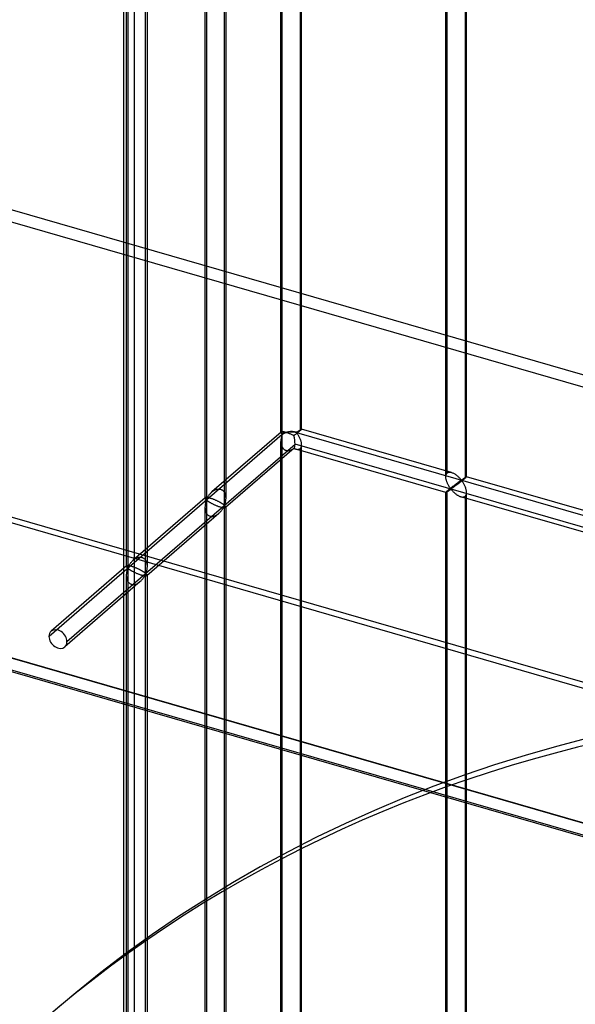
# Model space of a CAD drawing. Header units: millimetres. Extents: x -626 to 636, y -726 to 753.
# Tile 30 of 84: x -387 to -253, y 375 to 612. Entities that reach past the tile are written whole.
import ezdxf

# ---------------------------------------------------------------- set-up
doc = ezdxf.new("R2010")
doc.units = ezdxf.units.MM
doc.layers.add('MAIN-1', color=7, linetype='Continuous')
doc.layers.add('MAIN-2', color=7, linetype='Continuous')

msp = doc.modelspace()

# ---------------------------------------------------------------- linework, layer by layer
at = {"layer": 'MAIN-1'}
for p, q in [((395.8, 266.07), (-595.8, 552.32)), ((-558.99, 504.89), (358.99, 239.89))]:
    msp.add_line(p, q, dxfattribs=at)
at = {"layer": 'MAIN-2'}
for p, q in [((-358.99, 678.1), (-358.99, -239.89)), ((-361.49, -242.06), (-361.49, 675.93)), ((-323.65, 512.91), (-323.65, 669.88)), ((-323.31, 512.51), (-323.31, 671.52)), ((-318.98, 668.17), (-318.98, 513.37)), ((-318.65, 513.7), (-318.65, 669.08)), ((-283.86, 502.22), (-283.86, 657.6)), ((-283.53, 503.13), (-283.53, 657.93)), ((-278.86, 502.22), (-278.86, 657.6)), ((-341.61, 655.67), (-341.61, 496.66)), ((-279.2, 656.69), (-279.2, 501.88)), ((-341.95, 654.03), (-341.95, 497.06)), ((-337.28, 495.42), (-337.28, 654.43)), ((-336.95, 654.03), (-336.95, 497.06)), ((-360.59, 639.24), (-360.59, 480.23)), ((-360.92, 637.59), (-360.92, 480.63)), ((-356.26, 478.98), (-356.26, 637.99)), ((-355.92, 637.59), (-355.92, 480.63)), ((305.15, 366.32), (-523.57, 605.55)), ((-526.07, 603.38), (302.65, 364.15)), ((393.97, 265.16), (-588.97, 548.91)), ((-323.6, 513.01), (-340.27, 498.58)), ((-323.64, 512.94), (-323.65, 512.92)), ((-323.65, 512.92), (-323.65, 512.9)), ((-323.65, 512.9), (-323.64, 512.87)), ((-323.63, 512.98), (-323.64, 512.96)), ((-323.64, 512.96), (-323.64, 512.94)), ((-323.64, 512.87), (-323.63, 512.83)), ((-323.62, 512.99), (-323.63, 512.98)), ((-323.63, 512.83), (-323.61, 512.79)), ((-323.6, 513.01), (-323.62, 512.99)), ((-323.61, 512.79), (-323.58, 512.75)), ((-323.57, 513.03), (-323.6, 513.01)), ((-323.58, 512.75), (-323.55, 512.71)), ((-323.54, 513.05), (-323.57, 513.03)), ((-323.49, 513.06), (-323.54, 513.05)), ((-323.44, 513.07), (-323.49, 513.06)), ((-323.37, 513.08), (-323.44, 513.07)), ((-323.29, 513.08), (-323.37, 513.08)), ((-323.21, 513.07), (-323.29, 513.08)), ((-323.11, 513.07), (-323.21, 513.07)), ((-323.01, 513.05), (-323.11, 513.07)), ((-322.89, 513.03), (-323.01, 513.05)), ((-322.77, 513.01), (-322.89, 513.03)), ((-322.63, 512.97), (-322.77, 513.01)), ((-322.5, 512.94), (-322.63, 512.97)), ((-322.35, 512.9), (-322.5, 512.94)), ((-322.2, 512.85), (-322.35, 512.9)), ((-322.05, 512.8), (-322.2, 512.85)), ((-321.89, 512.75), (-322.05, 512.8)), ((-321.73, 512.69), (-321.89, 512.75)), ((-319.9, 512.97), (-319.83, 512.98)), ((-319.9, 512.91), (634.9, 237.28)), ((-319.8, 512.76), (-319.9, 512.85)), ((-319.83, 512.98), (-319.79, 513)), ((-319.72, 512.66), (-319.8, 512.76)), ((-319.79, 513), (-319.74, 513.03)), ((-319.71, 512.77), (-319.79, 512.7)), ((-319.74, 513.03), (-319.69, 513.06)), ((-319.62, 512.84), (-319.71, 512.77)), ((-319.69, 513.06), (-319.65, 513.09)), ((-319.65, 513.09), (-319.6, 513.12)), ((-319.54, 512.91), (-319.62, 512.84)), ((-319.6, 513.12), (-319.55, 513.16)), ((-319.55, 513.16), (-319.5, 513.19)), ((-319.46, 512.97), (-319.54, 512.91)), ((-319.5, 513.19), (-319.46, 513.22)), ((-319.46, 513.22), (-319.41, 513.26)), ((-319.38, 513.04), (-319.46, 512.97)), ((-319.41, 513.26), (-319.36, 513.29)), ((-319.3, 513.1), (-319.38, 513.04)), ((-319.36, 513.29), (-319.31, 513.32)), ((-319.31, 513.32), (-319.26, 513.35)), ((-319.23, 513.16), (-319.3, 513.1)), ((-319.26, 513.35), (-319.21, 513.39)), ((-319.16, 513.21), (-319.23, 513.16)), ((-319.21, 513.39), (-319.17, 513.42)), ((-319.17, 513.42), (-319.12, 513.45)), ((-319.1, 513.27), (-319.16, 513.21)), ((-319.12, 513.45), (-319.08, 513.47)), ((-319.04, 513.32), (-319.1, 513.27)), ((-319.08, 513.47), (-319.03, 513.5)), ((-318.98, 513.37), (-319.04, 513.32)), ((-319.03, 513.5), (-318.99, 513.53)), ((-318.99, 513.53), (-318.95, 513.55)), ((-318.92, 513.42), (-318.98, 513.37)), ((-318.95, 513.55), (-318.91, 513.58)), ((-318.87, 513.47), (-318.92, 513.42)), ((-318.91, 513.58), (-318.88, 513.6)), ((-318.88, 513.6), (-318.84, 513.62)), ((-318.82, 513.51), (-318.87, 513.47)), ((-318.84, 513.62), (-318.81, 513.64)), ((-318.78, 513.55), (-318.82, 513.51)), ((-318.81, 513.64), (-318.78, 513.66)), ((-318.78, 513.66), (-318.75, 513.67)), ((-318.74, 513.58), (-318.78, 513.55)), ((-318.75, 513.67), (-318.73, 513.68)), ((-318.71, 513.61), (-318.74, 513.58)), ((-318.73, 513.68), (-318.71, 513.69)), ((-318.71, 513.69), (-318.69, 513.7)), ((-318.69, 513.64), (-318.71, 513.61)), ((-318.69, 513.7), (-318.67, 513.71)), ((-318.67, 513.66), (-318.69, 513.64)), ((-318.67, 513.71), (-318.66, 513.71)), ((-318.66, 513.68), (-318.67, 513.66)), ((-318.66, 513.71), (-318.65, 513.71)), ((-318.65, 513.69), (-318.66, 513.68)), ((-318.65, 513.71), (-318.65, 513.71)), ((-318.65, 513.71), (-318.65, 513.71)), ((-318.65, 513.71), (-318.65, 513.71)), ((-318.65, 513.71), (-318.65, 513.71)), ((-318.65, 513.71), (-318.65, 513.7)), ((-282.47, 503.26), (-318.65, 513.71)), ((-318.65, 513.7), (-318.65, 513.7)), ((-318.65, 513.7), (-318.65, 513.69)), ((-323.31, 512.45), (-379.56, 463.74)), ((-323.64, 510.9), (-323.65, 510.79)), ((-323.65, 510.79), (-323.65, 510.68)), ((-323.65, 353.78), (-323.65, 510.74)), ((-323.65, 510.68), (-323.64, 510.58)), ((-323.63, 511.12), (-323.64, 511.01)), ((-323.64, 511.01), (-323.64, 510.9)), ((-323.64, 510.58), (-323.64, 510.47)), ((-323.64, 510.47), (-323.63, 510.36)), ((-323.62, 511.23), (-323.63, 511.12)), ((-323.63, 510.36), (-323.61, 510.26)), ((-323.6, 511.34), (-323.62, 511.23)), ((-323.59, 511.44), (-323.6, 511.34)), ((-323.57, 511.54), (-323.59, 511.44)), ((-323.55, 511.64), (-323.57, 511.54)), ((-323.55, 512.71), (-323.52, 512.67)), ((-323.53, 511.74), (-323.55, 511.64)), ((-323.5, 511.84), (-323.53, 511.74)), ((-323.52, 512.67), (-323.49, 512.63)), ((-323.48, 511.93), (-323.5, 511.84)), ((-323.49, 512.63), (-323.45, 512.59)), ((-323.46, 512.01), (-323.48, 511.93)), ((-323.43, 512.1), (-323.46, 512.01)), ((-323.45, 512.59), (-323.41, 512.55)), ((-323.4, 512.18), (-323.43, 512.1)), ((-323.41, 512.55), (-323.37, 512.52)), ((-323.38, 512.25), (-323.4, 512.18)), ((-323.35, 512.32), (-323.38, 512.25)), ((-323.37, 512.52), (-323.31, 512.51)), ((-323.31, 512.39), (-323.35, 512.32)), ((-323.31, 353.38), (-323.31, 512.39)), ((-321.56, 512.62), (-321.73, 512.69)), ((-321.4, 512.56), (-321.56, 512.62)), ((-321.24, 512.49), (-321.4, 512.56)), ((-321.08, 512.43), (-321.24, 512.49)), ((-320.93, 512.36), (-321.08, 512.43)), ((-320.78, 512.29), (-320.93, 512.36)), ((-320.64, 512.22), (-320.78, 512.29)), ((-320.5, 512.15), (-320.64, 512.22)), ((-320.41, 512.22), (-320.5, 512.15)), ((-320.33, 512.29), (-320.41, 512.22)), ((-320.24, 512.36), (-320.33, 512.29)), ((-320.15, 512.42), (-320.24, 512.36)), ((-320.06, 512.49), (-320.15, 512.42)), ((-319.97, 512.56), (-320.06, 512.49)), ((-319.88, 512.63), (-319.97, 512.56)), ((-319.79, 512.7), (-319.88, 512.63)), ((-319.63, 512.54), (-319.72, 512.66)), ((-319.55, 512.42), (-319.63, 512.54)), ((-319.46, 512.29), (-319.55, 512.42)), ((-319.38, 512.14), (-319.46, 512.29)), ((-319.29, 512), (-319.38, 512.14)), ((-319.21, 511.84), (-319.29, 512)), ((-319.13, 511.68), (-319.21, 511.84)), ((-319.05, 511.52), (-319.13, 511.68)), ((-318.97, 511.35), (-319.05, 511.52)), ((-318.91, 511.18), (-318.97, 511.35)), ((-318.84, 511), (-318.91, 511.18)), ((-318.79, 510.83), (-318.84, 511)), ((-318.74, 510.66), (-318.79, 510.83)), ((-318.7, 510.49), (-318.74, 510.66)), ((-318.67, 510.31), (-318.7, 510.49)), ((-375.23, 462.49), (-320.23, 510.12)), ((-320.45, 509.12), (-336.99, 494.8)), ((-323.61, 510.26), (-323.6, 510.15)), ((-323.6, 510.15), (-323.58, 510.05)), ((-323.58, 510.05), (-323.55, 509.95)), ((-323.55, 509.95), (-323.53, 509.84)), ((-323.53, 509.84), (-323.49, 509.74)), ((-323.49, 509.74), (-323.46, 509.64)), ((-323.46, 509.64), (-323.42, 509.54)), ((-323.42, 509.54), (-323.37, 509.44)), ((-323.37, 509.44), (-323.32, 509.35)), ((-323.32, 509.35), (-323.27, 509.26)), ((-323.27, 509.26), (-323.21, 509.17)), ((-323.21, 509.17), (-323.14, 509.08)), ((-323.14, 509.08), (-323.08, 509.01)), ((-323.08, 509.01), (-323, 508.93)), ((-323, 508.93), (-322.93, 508.86)), ((-322.93, 508.86), (-322.84, 508.8)), ((-322.84, 508.8), (-322.76, 508.74)), ((-322.76, 508.74), (-322.67, 508.69)), ((-322.67, 508.69), (-322.58, 508.65)), ((-322.58, 508.65), (-322.48, 508.61)), ((-322.48, 508.61), (-322.38, 508.58)), ((-322.38, 508.58), (-322.28, 508.55)), ((-322.28, 508.55), (-322.18, 508.53)), ((-322.18, 508.53), (-322.07, 508.52)), ((-322.07, 508.52), (-321.97, 508.52)), ((-321.97, 508.52), (-321.86, 508.52)), ((-321.86, 508.52), (-321.75, 508.53)), ((-321.75, 508.53), (-321.64, 508.55)), ((-321.64, 508.55), (-321.53, 508.57)), ((-321.53, 508.57), (-321.42, 508.6)), ((-321.42, 508.6), (-321.31, 508.64)), ((-321.31, 508.64), (-321.2, 508.68)), ((-321.2, 508.68), (-321.09, 508.73)), ((-321.09, 508.73), (-320.99, 508.78)), ((-320.99, 508.78), (-320.89, 508.83)), ((-320.89, 508.83), (-320.78, 508.89)), ((-320.78, 508.89), (-320.69, 508.95)), ((-320.69, 508.95), (-320.59, 509.02)), ((-320.59, 509.02), (-320.5, 509.09)), ((-320.5, 509.09), (-320.43, 509.05)), ((-320.43, 509.05), (-320.35, 509.02)), ((-320.35, 509.02), (-320.27, 508.99)), ((-320.27, 508.99), (-320.2, 508.96)), ((598.87, 244.8), (-320.23, 510.12)), ((-320.2, 508.96), (-320.12, 508.93)), ((-320.12, 508.93), (-320.04, 508.91)), ((-320.04, 508.91), (-319.95, 508.88)), ((-283.86, 498.46), (-320.04, 508.91)), ((-319.95, 508.88), (-319.85, 508.86)), ((-319.85, 508.86), (-319.76, 508.85)), ((-319.76, 508.85), (-319.67, 508.84)), ((-319.67, 508.84), (-319.58, 508.83)), ((-319.58, 508.83), (-319.49, 508.84)), ((-319.49, 508.84), (-319.41, 508.85)), ((-319.41, 508.85), (-319.33, 508.86)), ((-319.33, 508.86), (-319.25, 508.89)), ((-319.25, 508.89), (-319.18, 508.91)), ((-319.18, 508.91), (-319.11, 508.95)), ((-319.11, 508.95), (-319.04, 508.99)), ((-319.04, 508.99), (-318.98, 509.04)), ((-318.98, 509.04), (-318.88, 509.15)), ((-318.98, 509.04), (-318.98, 354.24)), ((-318.88, 509.15), (-318.79, 509.28)), ((-318.79, 509.28), (-318.73, 509.43)), ((-318.73, 509.43), (-318.68, 509.59)), ((-318.68, 509.59), (-318.66, 509.77)), ((-318.65, 510.14), (-318.67, 510.31)), ((-318.66, 509.77), (-318.65, 509.97)), ((-318.65, 509.97), (-318.65, 510.14)), ((-318.65, 354.57), (-318.65, 509.95)), ((361.49, 242.06), (-556.49, 507.06)), ((360.07, 242.39), (-553.59, 506.14)), ((-283.53, 503.13), (-283.41, 503.22)), ((-283.41, 503.22), (-283.28, 503.28)), ((-283.28, 503.28), (-283.13, 503.32)), ((-283.13, 503.32), (-282.98, 503.33)), ((-282.98, 503.33), (-282.81, 503.33)), ((-282.81, 503.33), (-282.64, 503.31)), ((-282.64, 503.31), (-282.46, 503.26)), ((-282.46, 503.26), (-282.3, 503.21)), ((-552.81, 502.69), (360.84, 238.94)), ((-283.86, 502.35), (-283.84, 502.49)), ((-283.86, 502.2), (-283.86, 502.35)), ((-283.86, 502.07), (-283.86, 502.2)), ((-283.85, 501.93), (-283.86, 502.07)), ((-283.83, 501.8), (-283.85, 501.93)), ((-283.84, 502.49), (-283.82, 502.62)), ((-283.8, 501.66), (-283.83, 501.8)), ((-283.82, 502.62), (-283.78, 502.74)), ((-283.77, 501.52), (-283.8, 501.66)), ((-283.78, 502.74), (-283.73, 502.86)), ((-283.73, 501.38), (-283.77, 501.52)), ((-283.73, 502.86), (-283.68, 502.96)), ((-283.69, 501.25), (-283.73, 501.38)), ((-283.65, 501.11), (-283.69, 501.25)), ((-283.68, 502.96), (-283.61, 503.05)), ((-283.6, 500.97), (-283.65, 501.11)), ((-283.61, 503.05), (-283.53, 503.13)), ((-283.54, 500.84), (-283.6, 500.97)), ((-282.3, 503.21), (-282.15, 503.15)), ((-282.15, 503.15), (-281.99, 503.07)), ((-281.99, 503.07), (-281.84, 502.99)), ((-281.84, 502.99), (-281.69, 502.9)), ((-281.69, 502.9), (-281.54, 502.8)), ((-281.54, 502.8), (-281.39, 502.7)), ((-281.39, 502.7), (-281.25, 502.59)), ((-281.25, 502.59), (-281.11, 502.47)), ((-281.11, 502.47), (-280.97, 502.36)), ((-280.97, 502.36), (-280.85, 502.24)), ((-280.86, 500.88), (-280.93, 500.83)), ((-280.8, 500.93), (-280.86, 500.88)), ((-280.85, 502.24), (-280.72, 502.12)), ((-280.73, 500.98), (-280.8, 500.93)), ((-280.66, 501.02), (-280.73, 500.98)), ((-280.72, 502.12), (-280.61, 502)), ((-280.6, 501.07), (-280.66, 501.02)), ((-280.61, 502), (-280.5, 501.89)), ((-280.54, 501.11), (-280.6, 501.07)), ((-280.48, 501.15), (-280.54, 501.11)), ((-280.39, 500.92), (-280.52, 500.82)), ((-280.5, 501.89), (-280.4, 501.78)), ((-280.43, 501.19), (-280.48, 501.15)), ((-280.37, 501.23), (-280.43, 501.19)), ((-280.4, 501.78), (-280.31, 501.67)), ((-280.27, 501.01), (-280.39, 500.92)), ((-280.32, 501.27), (-280.37, 501.23)), ((-280.27, 501.3), (-280.32, 501.27)), ((-280.31, 501.67), (-280.22, 501.57)), ((-280.23, 501.33), (-280.27, 501.3)), ((-280.14, 501.11), (-280.27, 501.01)), ((-280.18, 501.35), (-280.23, 501.33)), ((-280.22, 501.57), (-280.11, 501.49)), ((-280.11, 501.36), (-280.18, 501.35)), ((-280.02, 501.21), (-280.14, 501.11)), ((-280.11, 501.49), (-280.05, 501.49)), ((-280.01, 501.28), (-280.11, 501.36)), ((-280.05, 501.49), (-280, 501.52)), ((-279.9, 501.3), (-280.02, 501.21)), ((-279.93, 501.17), (-280.01, 501.28)), ((-280, 501.52), (-279.96, 501.55)), ((-279.96, 501.55), (-279.91, 501.58)), ((-279.85, 501.06), (-279.93, 501.17)), ((-279.91, 501.58), (-279.87, 501.61)), ((-279.78, 501.4), (-279.9, 501.3)), ((-279.87, 501.61), (-279.82, 501.64)), ((-279.77, 500.93), (-279.85, 501.06)), ((-279.82, 501.64), (-279.77, 501.67)), ((-279.67, 501.49), (-279.78, 501.4)), ((-279.77, 501.67), (-279.72, 501.7)), ((-279.68, 500.8), (-279.77, 500.93)), ((-279.72, 501.7), (-279.67, 501.74)), ((-279.67, 501.74), (-279.62, 501.77)), ((-279.56, 501.58), (-279.67, 501.49)), ((-279.62, 501.77), (-279.57, 501.8)), ((-279.57, 501.8), (-279.53, 501.84)), ((-279.46, 501.66), (-279.56, 501.58)), ((-279.53, 501.84), (-279.48, 501.87)), ((-279.48, 501.87), (-279.43, 501.9)), ((-279.37, 501.74), (-279.46, 501.66)), ((-279.43, 501.9), (-279.38, 501.93)), ((-279.38, 501.93), (-279.34, 501.96)), ((-279.28, 501.81), (-279.37, 501.74)), ((-279.34, 501.96), (-279.29, 501.99)), ((-279.29, 501.99), (-279.25, 502.02)), ((-279.2, 501.88), (-279.28, 501.81)), ((-279.25, 502.02), (-279.21, 502.05)), ((-279.21, 502.05), (-279.17, 502.07)), ((-279.14, 501.93), (-279.2, 501.88)), ((-279.17, 502.07), (-279.13, 502.09)), ((-279.09, 501.98), (-279.14, 501.93)), ((-279.13, 502.09), (-279.09, 502.12)), ((-279.09, 502.12), (-279.06, 502.14)), ((-279.04, 502.03), (-279.09, 501.98)), ((-279.06, 502.14), (-279.03, 502.16)), ((-279, 502.06), (-279.04, 502.03)), ((-279.03, 502.16), (-279, 502.17)), ((-279, 502.17), (-278.97, 502.19)), ((-278.96, 502.1), (-279, 502.06)), ((-278.97, 502.19), (-278.95, 502.2)), ((-278.93, 502.13), (-278.96, 502.1)), ((-278.95, 502.2), (-278.93, 502.21)), ((-278.93, 502.21), (-278.91, 502.22)), ((-278.91, 502.16), (-278.93, 502.13)), ((-278.91, 502.22), (-278.89, 502.22)), ((-278.89, 502.18), (-278.91, 502.16)), ((-278.89, 502.22), (-278.88, 502.23)), ((-278.87, 502.2), (-278.89, 502.18)), ((-278.88, 502.23), (-278.87, 502.23)), ((-278.87, 502.23), (-278.87, 502.22)), ((-242.69, 491.78), (-278.87, 502.23)), ((-278.87, 502.22), (-278.87, 502.22)), ((-278.87, 502.22), (-278.87, 502.22)), ((-278.87, 502.22), (-278.87, 502.22)), ((-278.87, 502.22), (-278.86, 502.22)), ((-278.86, 502.22), (-278.87, 502.21)), ((-278.87, 502.21), (-278.87, 502.2)), ((-278.86, 502.22), (-278.86, 502.22)), ((-340.39, 498.46), (-340.28, 498.57)), ((-340.28, 498.57), (-340.16, 498.67)), ((-340.16, 498.67), (-340.04, 498.76)), ((-340.04, 498.76), (-339.91, 498.85)), ((-339.91, 498.85), (-339.78, 498.93)), ((-339.78, 498.93), (-339.64, 499.01)), ((-339.64, 499.01), (-339.5, 499.08)), ((-339.5, 499.08), (-339.35, 499.14)), ((-339.35, 499.14), (-339.21, 499.19)), ((-339.21, 499.19), (-339.06, 499.23)), ((-339.06, 499.23), (-338.91, 499.26)), ((-338.91, 499.26), (-338.76, 499.28)), ((-338.76, 499.28), (-338.61, 499.29)), ((-338.61, 499.29), (-338.47, 499.28)), ((-338.47, 499.28), (-338.33, 499.26)), ((-338.33, 499.26), (-338.19, 499.23)), ((-338.19, 499.23), (-338.06, 499.18)), ((-338.06, 499.18), (-337.94, 499.12)), ((-337.94, 499.12), (-337.82, 499.05)), ((-337.82, 499.05), (-337.7, 498.97)), ((-337.7, 498.97), (-337.6, 498.88)), ((-337.6, 498.88), (-337.5, 498.78)), ((-337.5, 498.78), (-337.41, 498.67)), ((-337.41, 498.67), (-337.33, 498.55)), ((-337.33, 498.55), (-337.25, 498.43)), ((-283.84, 498.5), (-283.86, 498.48)), ((-283.86, 498.48), (-283.86, 498.47)), ((-283.86, 498.47), (-283.86, 498.47)), ((-283.86, 343.09), (-283.86, 498.47)), ((-283.82, 498.53), (-283.84, 498.5)), ((-283.84, 498.46), (-283.82, 498.47)), ((-283.78, 498.57), (-283.82, 498.53)), ((-283.82, 498.47), (-283.8, 498.48)), ((-283.8, 498.48), (-283.77, 498.49)), ((-283.73, 498.62), (-283.78, 498.57)), ((-283.77, 498.49), (-283.73, 498.51)), ((-283.68, 498.67), (-283.73, 498.62)), ((-283.73, 498.51), (-283.69, 498.54)), ((-283.69, 498.54), (-283.64, 498.56)), ((-283.61, 498.73), (-283.68, 498.67)), ((-283.64, 498.56), (-283.59, 498.59)), ((-283.53, 498.8), (-283.61, 498.73)), ((-283.59, 498.59), (-283.54, 498.63)), ((-283.49, 500.7), (-283.54, 500.84)), ((-283.54, 498.63), (-283.48, 498.66)), ((-283.47, 498.85), (-283.53, 498.8)), ((-283.53, 344), (-283.53, 498.8)), ((-283.42, 500.57), (-283.49, 500.7)), ((-283.48, 498.66), (-283.42, 498.7)), ((-283.41, 498.9), (-283.47, 498.85)), ((-283.36, 500.44), (-283.42, 500.57)), ((-283.42, 498.7), (-283.36, 498.75)), ((-283.35, 498.95), (-283.41, 498.9)), ((-283.3, 500.32), (-283.36, 500.44)), ((-283.36, 498.75), (-283.29, 498.79)), ((-283.28, 499.01), (-283.35, 498.95)), ((-283.23, 500.2), (-283.3, 500.32)), ((-283.29, 498.79), (-283.23, 498.83)), ((-283.21, 499.07), (-283.28, 499.01)), ((-283.16, 500.08), (-283.23, 500.2)), ((-283.23, 498.83), (-283.16, 498.88)), ((-283.14, 499.13), (-283.21, 499.07)), ((-283.1, 499.97), (-283.16, 500.08)), ((-283.16, 498.88), (-283.09, 498.92)), ((-283.07, 499.19), (-283.14, 499.13)), ((-283.03, 499.86), (-283.1, 499.97)), ((-283.09, 498.92), (-283.02, 498.97)), ((-282.99, 499.25), (-283.07, 499.19)), ((-282.96, 499.75), (-283.03, 499.86)), ((-283.02, 498.97), (-282.95, 499.02)), ((-282.91, 499.32), (-282.99, 499.25)), ((-282.89, 499.65), (-282.96, 499.75)), ((-282.95, 499.02), (-282.89, 499.06)), ((-282.82, 499.38), (-282.91, 499.32)), ((-282.83, 499.56), (-282.89, 499.65)), ((-282.89, 499.06), (-282.82, 499.1)), ((-282.76, 499.47), (-282.83, 499.56)), ((-282.74, 499.45), (-282.82, 499.38)), ((-282.82, 499.1), (-282.76, 499.14)), ((-282.7, 499.4), (-282.76, 499.47)), ((-282.76, 499.14), (-282.7, 499.18)), ((-282.66, 499.52), (-282.74, 499.45)), ((-282.62, 499.33), (-282.7, 499.4)), ((-282.7, 499.18), (-282.61, 499.2)), ((-282.57, 499.58), (-282.66, 499.52)), ((-282.53, 499.34), (-282.62, 499.33)), ((-282.61, 499.2), (-282.53, 499.13)), ((-282.48, 499.65), (-282.57, 499.58)), ((-282.46, 499.38), (-282.53, 499.34)), ((-282.53, 499.13), (-282.46, 499.06)), ((-282.4, 499.72), (-282.48, 499.65)), ((-282.39, 499.43), (-282.46, 499.38)), ((-282.46, 499.06), (-282.39, 498.98)), ((-282.31, 499.79), (-282.4, 499.72)), ((-282.32, 499.48), (-282.39, 499.43)), ((-282.39, 498.98), (-282.32, 498.89)), ((-282.24, 499.53), (-282.32, 499.48)), ((-282.32, 498.89), (-282.24, 498.81)), ((-282.22, 499.86), (-282.31, 499.79)), ((-282.16, 499.59), (-282.24, 499.53)), ((-282.24, 498.81), (-282.15, 498.72)), ((-282.13, 499.92), (-282.22, 499.86)), ((-282.07, 499.66), (-282.16, 499.59)), ((-282.15, 498.72), (-282.06, 498.63)), ((-282.05, 499.99), (-282.13, 499.92)), ((-281.98, 499.72), (-282.07, 499.66)), ((-282.06, 498.63), (-281.97, 498.53)), ((-281.97, 500.05), (-282.05, 499.99)), ((-281.88, 499.79), (-281.98, 499.72)), ((-281.88, 500.12), (-281.97, 500.05)), ((-281.97, 498.53), (-281.88, 498.44)), ((-281.8, 500.18), (-281.88, 500.12)), ((-281.78, 499.87), (-281.88, 499.79)), ((-281.71, 500.24), (-281.8, 500.18)), ((-281.68, 499.94), (-281.78, 499.87)), ((-281.63, 500.31), (-281.71, 500.24)), ((-281.57, 500.02), (-281.68, 499.94)), ((-281.55, 500.37), (-281.63, 500.31)), ((-281.46, 500.1), (-281.57, 500.02)), ((-281.47, 500.43), (-281.55, 500.37)), ((-281.39, 500.49), (-281.47, 500.43)), ((-281.35, 500.19), (-281.46, 500.1)), ((-281.31, 500.55), (-281.39, 500.49)), ((-281.23, 500.27), (-281.35, 500.19)), ((-281.23, 500.61), (-281.31, 500.55)), ((-281.15, 500.67), (-281.23, 500.61)), ((-281.12, 500.36), (-281.23, 500.27)), ((-281.08, 500.72), (-281.15, 500.67)), ((-281, 500.45), (-281.12, 500.36)), ((-281, 500.78), (-281.08, 500.72)), ((-280.93, 500.83), (-281, 500.78)), ((-280.88, 500.54), (-281, 500.45)), ((-280.76, 500.63), (-280.88, 500.54)), ((-280.64, 500.73), (-280.76, 500.63)), ((-280.52, 500.82), (-280.64, 500.73)), ((-279.59, 500.66), (-279.68, 500.8)), ((-279.51, 500.51), (-279.59, 500.66)), ((-279.43, 500.36), (-279.51, 500.51)), ((-279.34, 500.2), (-279.43, 500.36)), ((-279.27, 500.03), (-279.34, 500.2)), ((-279.19, 499.87), (-279.27, 500.03)), ((-279.12, 499.69), (-279.19, 499.87)), ((-279.06, 499.52), (-279.12, 499.69)), ((-279.01, 499.35), (-279.06, 499.52)), ((-278.96, 499.17), (-279.01, 499.35)), ((-278.92, 499), (-278.96, 499.17)), ((-278.89, 498.83), (-278.92, 499)), ((-278.87, 498.65), (-278.89, 498.83)), ((-278.86, 498.48), (-278.87, 498.65)), ((-278.87, 498.29), (-278.86, 498.48)), ((-278.86, 343.09), (-278.86, 498.47)), ((-341.9, 497.16), (-359.24, 482.14)), ((-341.94, 497.08), (-341.95, 497.06)), ((-341.95, 497.06), (-341.94, 497.03)), ((-341.93, 497.13), (-341.94, 497.11)), ((-341.94, 497.11), (-341.94, 497.1)), ((-341.94, 497.1), (-341.94, 497.08)), ((-341.94, 497.03), (-341.93, 496.99)), ((-341.92, 497.14), (-341.93, 497.13)), ((-341.93, 496.99), (-341.92, 496.96)), ((-341.9, 497.16), (-341.92, 497.14)), ((-341.92, 496.96), (-341.9, 496.93)), ((-341.88, 497.18), (-341.9, 497.16)), ((-341.9, 496.93), (-341.88, 496.89)), ((-341.85, 497.19), (-341.88, 497.18)), ((-341.88, 496.89), (-341.85, 496.86)), ((-341.81, 497.21), (-341.85, 497.19)), ((-341.85, 496.86), (-341.83, 496.82)), ((-341.83, 496.82), (-341.8, 496.79)), ((-341.76, 497.22), (-341.81, 497.21)), ((-341.8, 496.79), (-341.76, 496.75)), ((-341.76, 496.14), (-341.8, 496.02)), ((-341.7, 497.23), (-341.76, 497.22)), ((-341.76, 496.75), (-341.73, 496.72)), ((-341.73, 496.25), (-341.76, 496.14)), ((-341.73, 496.72), (-341.7, 496.69)), ((-341.7, 496.36), (-341.73, 496.25)), ((-341.64, 497.23), (-341.7, 497.23)), ((-341.7, 496.69), (-341.66, 496.67)), ((-341.66, 496.45), (-341.7, 496.36)), ((-341.66, 496.67), (-341.61, 496.66)), ((-341.61, 496.54), (-341.66, 496.45)), ((-341.57, 497.23), (-341.64, 497.23)), ((-341.61, 496.66), (-341.56, 496.75)), ((-341.56, 496.54), (-341.61, 496.54)), ((-341.61, 496.54), (-341.61, 337.53)), ((-341.49, 497.22), (-341.57, 497.23)), ((-341.56, 496.75), (-341.52, 496.85)), ((-341.52, 496.52), (-341.56, 496.54)), ((-341.52, 496.85), (-341.47, 496.95)), ((-341.47, 496.48), (-341.52, 496.52)), ((-341.4, 497.22), (-341.49, 497.22)), ((-341.47, 496.95), (-341.42, 497.05)), ((-341.43, 496.45), (-341.47, 496.48)), ((-341.37, 496.41), (-341.43, 496.45)), ((-341.42, 497.05), (-341.36, 497.16)), ((-341.3, 497.2), (-341.4, 497.22)), ((-341.31, 496.37), (-341.37, 496.41)), ((-341.36, 497.16), (-341.3, 497.28)), ((-341.25, 496.32), (-341.31, 496.37)), ((-341.3, 497.28), (-341.23, 497.39)), ((-341.2, 497.18), (-341.3, 497.2)), ((-341.18, 496.28), (-341.25, 496.32)), ((-341.23, 497.39), (-341.16, 497.51)), ((-341.09, 497.16), (-341.2, 497.18)), ((-341.11, 496.23), (-341.18, 496.28)), ((-341.16, 497.51), (-341.08, 497.63)), ((-341.03, 496.18), (-341.11, 496.23)), ((-340.97, 497.13), (-341.09, 497.16)), ((-341.08, 497.63), (-341, 497.75)), ((-340.95, 496.13), (-341.03, 496.18)), ((-341, 497.75), (-340.91, 497.88)), ((-340.85, 497.1), (-340.97, 497.13)), ((-340.86, 496.08), (-340.95, 496.13)), ((-340.91, 497.88), (-340.82, 498)), ((-340.72, 497.07), (-340.85, 497.1)), ((-340.82, 498), (-340.72, 498.12)), ((-340.72, 498.12), (-340.62, 498.23)), ((-340.58, 497.03), (-340.72, 497.07)), ((-340.62, 498.23), (-340.51, 498.35)), ((-340.45, 496.99), (-340.58, 497.03)), ((-340.51, 498.35), (-340.39, 498.46)), ((-340.3, 496.94), (-340.45, 496.99)), ((-340.16, 496.89), (-340.3, 496.94)), ((-340.01, 496.83), (-340.16, 496.89)), ((-339.87, 496.78), (-340.01, 496.83)), ((-339.72, 496.72), (-339.87, 496.78)), ((-339.58, 496.66), (-339.72, 496.72)), ((-339.43, 496.6), (-339.58, 496.66)), ((-339.29, 496.54), (-339.43, 496.6)), ((-339.15, 496.47), (-339.29, 496.54)), ((-339.02, 496.41), (-339.15, 496.47)), ((-338.89, 496.35), (-339.02, 496.41)), ((-338.77, 496.29), (-338.89, 496.35)), ((-338.65, 496.23), (-338.77, 496.29)), ((-338.54, 496.17), (-338.65, 496.23)), ((-338.43, 496.11), (-338.54, 496.17)), ((-338.32, 496.05), (-338.43, 496.11)), ((-337.25, 498.43), (-337.19, 498.3)), ((-337.19, 498.3), (-337.13, 498.17)), ((-337.13, 498.17), (-337.09, 498.03)), ((-337.09, 498.03), (-337.05, 497.89)), ((-337.04, 496.19), (-337.07, 496.06)), ((-337.05, 497.89), (-337.01, 497.75)), ((-337.01, 496.32), (-337.04, 496.19)), ((-337.01, 497.75), (-336.99, 497.61)), ((-336.99, 496.46), (-337.01, 496.32)), ((-336.99, 497.61), (-336.97, 497.47)), ((-336.97, 496.6), (-336.99, 496.46)), ((-336.97, 497.47), (-336.96, 497.33)), ((-336.96, 496.74), (-336.97, 496.6)), ((-336.96, 497.33), (-336.95, 497.18)), ((-336.95, 496.89), (-336.96, 496.74)), ((-336.95, 497.18), (-336.95, 497.04)), ((-336.95, 497.04), (-336.95, 496.89)), ((-283.86, 498.47), (-283.86, 498.46)), ((-283.86, 498.46), (-283.86, 498.46)), ((-283.86, 498.46), (-283.86, 498.46)), ((-283.86, 498.46), (-283.86, 498.46)), ((-283.86, 498.46), (-283.86, 498.46)), ((-283.86, 498.46), (-283.84, 498.46)), ((-281.88, 498.44), (-281.78, 498.35)), ((-281.78, 498.35), (-281.67, 498.26)), ((-281.67, 498.26), (-281.57, 498.17)), ((-281.57, 498.17), (-281.46, 498.08)), ((-281.46, 498.08), (-281.34, 497.99)), ((-281.34, 497.99), (-281.23, 497.91)), ((-281.23, 497.91), (-281.11, 497.83)), ((-281.11, 497.83), (-280.99, 497.76)), ((-280.99, 497.76), (-280.88, 497.69)), ((-280.88, 497.69), (-280.76, 497.62)), ((-280.76, 497.62), (-280.64, 497.57)), ((-280.64, 497.57), (-280.51, 497.51)), ((-280.51, 497.51), (-280.39, 497.46)), ((-280.39, 497.46), (-280.26, 497.42)), ((-280.26, 497.42), (-280.13, 497.39)), ((-244.07, 486.98), (-280.26, 497.42)), ((-280.13, 497.39), (-279.99, 497.36)), ((-279.99, 497.36), (-279.86, 497.35)), ((-279.86, 497.35), (-279.73, 497.35)), ((-279.73, 497.35), (-279.61, 497.37)), ((-279.61, 497.37), (-279.49, 497.39)), ((-279.49, 497.39), (-279.39, 497.43)), ((-279.39, 497.43), (-279.29, 497.49)), ((-279.29, 497.49), (-279.2, 497.55)), ((-279.2, 497.55), (-279.1, 497.66)), ((-279.2, 497.55), (-279.2, 342.75)), ((-279.1, 497.66), (-279.01, 497.79)), ((-279.01, 497.79), (-278.94, 497.94)), ((-278.94, 497.94), (-278.9, 498.11)), ((-278.9, 498.11), (-278.87, 498.29)), ((-341.94, 495.07), (-341.95, 494.92)), ((-341.95, 494.92), (-341.94, 494.78)), ((-341.95, 494.9), (-341.95, 337.93)), ((-341.93, 495.22), (-341.94, 495.07)), ((-341.94, 494.78), (-341.94, 494.63)), ((-341.94, 494.63), (-341.92, 494.49)), ((-341.92, 495.36), (-341.93, 495.22)), ((-341.9, 495.5), (-341.92, 495.36)), ((-341.92, 494.49), (-341.9, 494.35)), ((-341.88, 495.64), (-341.9, 495.5)), ((-341.9, 494.35), (-341.88, 494.21)), ((-341.85, 495.77), (-341.88, 495.64)), ((-341.88, 494.21), (-341.85, 494.07)), ((-341.83, 495.9), (-341.85, 495.77)), ((-341.85, 494.07), (-341.81, 493.93)), ((-341.8, 496.02), (-341.83, 495.9)), ((-341.81, 493.93), (-341.76, 493.79)), ((-341.76, 493.79), (-341.7, 493.66)), ((-340.77, 496.02), (-340.86, 496.08)), ((-340.67, 495.96), (-340.77, 496.02)), ((-340.57, 495.91), (-340.67, 495.96)), ((-340.46, 495.85), (-340.57, 495.91)), ((-340.35, 495.79), (-340.46, 495.85)), ((-340.24, 495.73), (-340.35, 495.79)), ((-340.12, 495.67), (-340.24, 495.73)), ((-340, 495.61), (-340.12, 495.67)), ((-339.87, 495.55), (-340, 495.61)), ((-339.74, 495.48), (-339.87, 495.55)), ((-339.6, 495.42), (-339.74, 495.48)), ((-339.46, 495.36), (-339.6, 495.42)), ((-339.32, 495.3), (-339.46, 495.36)), ((-339.17, 495.24), (-339.32, 495.3)), ((-339.03, 495.18), (-339.17, 495.24)), ((-338.88, 495.12), (-339.03, 495.18)), ((-338.73, 495.07), (-338.88, 495.12)), ((-338.59, 495.02), (-338.73, 495.07)), ((-338.45, 494.97), (-338.59, 495.02)), ((-338.31, 494.93), (-338.45, 494.97)), ((-338.39, 493.61), (-338.28, 493.72)), ((-338.22, 495.99), (-338.32, 496.05)), ((-338.18, 494.89), (-338.31, 494.93)), ((-338.28, 493.72), (-338.17, 493.84)), ((-338.12, 495.94), (-338.22, 495.99)), ((-338.05, 494.85), (-338.18, 494.89)), ((-338.17, 493.84), (-338.07, 493.96)), ((-338.03, 495.88), (-338.12, 495.94)), ((-338.07, 493.96), (-337.98, 494.08)), ((-337.92, 494.82), (-338.05, 494.85)), ((-337.94, 495.83), (-338.03, 495.88)), ((-337.98, 494.08), (-337.89, 494.2)), ((-337.86, 495.78), (-337.94, 495.83)), ((-337.8, 494.8), (-337.92, 494.82)), ((-337.89, 494.2), (-337.81, 494.32)), ((-337.78, 495.73), (-337.86, 495.78)), ((-337.81, 494.32), (-337.73, 494.44)), ((-337.69, 494.77), (-337.8, 494.8)), ((-337.71, 495.68), (-337.78, 495.73)), ((-337.73, 494.44), (-337.66, 494.56)), ((-337.64, 495.63), (-337.71, 495.68)), ((-337.59, 494.76), (-337.69, 494.77)), ((-337.66, 494.56), (-337.59, 494.68)), ((-337.58, 495.59), (-337.64, 495.63)), ((-337.59, 494.68), (-337.53, 494.8)), ((-337.49, 494.74), (-337.59, 494.76)), ((-337.52, 495.55), (-337.58, 495.59)), ((-337.53, 494.8), (-337.48, 494.91)), ((-337.47, 495.51), (-337.52, 495.55)), ((-337.4, 494.73), (-337.49, 494.74)), ((-337.48, 494.91), (-337.42, 495.01)), ((-337.42, 495.47), (-337.47, 495.51)), ((-337.37, 495.44), (-337.42, 495.47)), ((-337.42, 495.01), (-337.38, 495.11)), ((-337.32, 494.73), (-337.4, 494.73)), ((-337.38, 495.11), (-337.33, 495.21)), ((-337.33, 495.42), (-337.37, 495.44)), ((-337.28, 495.42), (-337.33, 495.42)), ((-337.33, 495.21), (-337.28, 495.29)), ((-337.25, 494.73), (-337.32, 494.73)), ((-337.23, 495.5), (-337.28, 495.42)), ((-337.28, 495.29), (-337.23, 495.29)), ((-337.28, 336.28), (-337.28, 495.29)), ((-337.19, 494.73), (-337.25, 494.73)), ((-337.2, 495.6), (-337.23, 495.5)), ((-337.23, 495.29), (-337.2, 495.27)), ((-337.16, 495.71), (-337.2, 495.6)), ((-337.2, 495.27), (-337.16, 495.24)), ((-337.13, 494.74), (-337.19, 494.73)), ((-337.13, 495.82), (-337.16, 495.71)), ((-337.16, 495.24), (-337.13, 495.2)), ((-337.1, 495.93), (-337.13, 495.82)), ((-337.13, 495.2), (-337.1, 495.17)), ((-337.09, 494.75), (-337.13, 494.74)), ((-337.07, 496.06), (-337.1, 495.93)), ((-337.1, 495.17), (-337.07, 495.14)), ((-337.05, 494.76), (-337.09, 494.75)), ((-337.07, 495.14), (-337.04, 495.1)), ((-337.02, 494.78), (-337.05, 494.76)), ((-337.04, 495.1), (-337.01, 495.07)), ((-336.99, 494.8), (-337.02, 494.78)), ((-337.01, 495.07), (-336.99, 495.03)), ((-336.99, 495.03), (-336.97, 495)), ((-336.98, 494.81), (-336.99, 494.8)), ((-336.97, 494.83), (-336.98, 494.81)), ((-336.97, 495), (-336.96, 494.96)), ((-336.96, 494.85), (-336.97, 494.83)), ((-336.96, 494.96), (-336.95, 494.93)), ((-336.95, 494.86), (-336.96, 494.85)), ((-336.95, 494.93), (-336.95, 494.9)), ((-336.95, 494.9), (-336.95, 494.88)), ((-336.95, 494.9), (-336.95, 337.93)), ((-336.95, 494.88), (-336.95, 494.86)), ((-338.63, 493.38), (-355.97, 478.36)), ((-341.7, 493.66), (-341.64, 493.53)), ((-341.64, 493.53), (-341.57, 493.4)), ((-341.57, 493.4), (-341.48, 493.29)), ((-341.48, 493.29), (-341.39, 493.18)), ((-341.39, 493.18), (-341.3, 493.08)), ((-341.3, 493.08), (-341.19, 492.98)), ((-341.19, 492.98), (-341.08, 492.9)), ((-341.08, 492.9), (-340.96, 492.83)), ((-340.96, 492.83), (-340.83, 492.78)), ((-340.83, 492.78), (-340.7, 492.73)), ((-340.7, 492.73), (-340.56, 492.7)), ((-340.56, 492.7), (-340.42, 492.68)), ((-340.42, 492.68), (-340.28, 492.67)), ((-340.28, 492.67), (-340.13, 492.68)), ((-340.13, 492.68), (-339.98, 492.69)), ((-339.98, 492.69), (-339.84, 492.72)), ((-339.84, 492.72), (-339.69, 492.76)), ((-339.69, 492.76), (-339.54, 492.82)), ((-339.54, 492.82), (-339.4, 492.88)), ((-339.4, 492.88), (-339.25, 492.95)), ((-339.25, 492.95), (-339.12, 493.02)), ((-339.12, 493.02), (-338.98, 493.11)), ((-338.98, 493.11), (-338.86, 493.2)), ((-338.86, 493.2), (-338.73, 493.29)), ((-338.73, 493.29), (-338.62, 493.39)), ((-338.62, 493.39), (-338.5, 493.5)), ((-338.5, 493.5), (-338.39, 493.61)), ((-359.59, 481.8), (-359.48, 481.92)), ((-359.48, 481.92), (-359.37, 482.03)), ((-359.37, 482.03), (-359.25, 482.13)), ((-359.25, 482.13), (-359.13, 482.23)), ((-359.13, 482.23), (-359.01, 482.33)), ((-359.01, 482.33), (-358.88, 482.42)), ((-358.88, 482.42), (-358.75, 482.5)), ((-358.75, 482.5), (-358.61, 482.58)), ((-358.61, 482.58), (-358.47, 482.65)), ((-358.47, 482.65), (-358.33, 482.71)), ((-358.33, 482.71), (-358.18, 482.76)), ((-358.18, 482.76), (-358.03, 482.8)), ((-358.03, 482.8), (-357.88, 482.83)), ((-357.88, 482.83), (-357.74, 482.85)), ((-357.74, 482.85), (-357.59, 482.85)), ((-357.59, 482.85), (-357.45, 482.85)), ((-357.45, 482.85), (-357.3, 482.83)), ((-357.3, 482.83), (-357.17, 482.79)), ((-357.17, 482.79), (-357.04, 482.75)), ((-357.04, 482.75), (-356.91, 482.69)), ((-356.91, 482.69), (-356.79, 482.62)), ((-356.79, 482.62), (-356.68, 482.54)), ((-356.68, 482.54), (-356.57, 482.45)), ((-356.57, 482.45), (-356.47, 482.35)), ((-356.47, 482.35), (-356.38, 482.24)), ((-356.38, 482.24), (-356.3, 482.12)), ((-356.3, 482.12), (-356.23, 482)), ((-356.23, 482), (-356.16, 481.87)), ((-356.16, 481.87), (-356.11, 481.73)), ((-360.88, 480.73), (-379.03, 465)), ((-360.91, 480.68), (-360.92, 480.66)), ((-360.92, 480.66), (-360.92, 480.64)), ((-360.92, 480.64), (-360.92, 480.62)), ((-360.92, 480.62), (-360.92, 480.59)), ((-360.92, 480.59), (-360.91, 480.56)), ((-360.9, 480.7), (-360.91, 480.68)), ((-360.91, 480.56), (-360.89, 480.53)), ((-360.89, 480.71), (-360.9, 480.7)), ((-360.88, 480.73), (-360.89, 480.71)), ((-360.89, 480.53), (-360.88, 480.49)), ((-360.85, 480.74), (-360.88, 480.73)), ((-360.88, 480.49), (-360.85, 480.46)), ((-360.82, 480.76), (-360.85, 480.74)), ((-360.85, 480.46), (-360.83, 480.42)), ((-360.83, 480.42), (-360.8, 480.39)), ((-360.78, 480.77), (-360.82, 480.76)), ((-360.8, 480.39), (-360.77, 480.35)), ((-360.77, 479.59), (-360.8, 479.47)), ((-360.73, 480.79), (-360.78, 480.77)), ((-360.77, 480.35), (-360.74, 480.32)), ((-360.74, 479.71), (-360.77, 479.59)), ((-360.74, 480.32), (-360.7, 480.29)), ((-360.7, 479.82), (-360.74, 479.71)), ((-360.68, 480.79), (-360.73, 480.79)), ((-360.7, 480.29), (-360.67, 480.26)), ((-360.67, 479.92), (-360.7, 479.82)), ((-360.62, 480.8), (-360.68, 480.79)), ((-360.67, 480.26), (-360.63, 480.23)), ((-360.63, 480.02), (-360.67, 479.92)), ((-360.63, 480.23), (-360.59, 480.23)), ((-360.59, 480.11), (-360.63, 480.02)), ((-360.54, 480.8), (-360.62, 480.8)), ((-360.59, 480.23), (-360.53, 480.32)), ((-360.54, 480.11), (-360.59, 480.11)), ((-360.59, 480.11), (-360.59, 321.1)), ((-360.46, 480.79), (-360.54, 480.8)), ((-360.49, 480.08), (-360.54, 480.11)), ((-360.53, 480.32), (-360.49, 480.41)), ((-360.49, 480.41), (-360.44, 480.51)), ((-360.45, 480.05), (-360.49, 480.08)), ((-360.38, 480.78), (-360.46, 480.79)), ((-360.4, 480.02), (-360.45, 480.05)), ((-360.44, 480.51), (-360.39, 480.62)), ((-360.35, 479.98), (-360.4, 480.02)), ((-360.39, 480.62), (-360.34, 480.73)), ((-360.28, 480.77), (-360.38, 480.78)), ((-360.29, 479.94), (-360.35, 479.98)), ((-360.34, 480.73), (-360.27, 480.84)), ((-360.23, 479.89), (-360.29, 479.94)), ((-360.17, 480.75), (-360.28, 480.77)), ((-360.27, 480.84), (-360.21, 480.96)), ((-360.16, 479.85), (-360.23, 479.89)), ((-360.21, 480.96), (-360.13, 481.08)), ((-360.06, 480.73), (-360.17, 480.75)), ((-360.08, 479.8), (-360.16, 479.85)), ((-360.13, 481.08), (-360.06, 481.2)), ((-360.01, 479.75), (-360.08, 479.8)), ((-360.06, 481.2), (-359.98, 481.32)), ((-359.95, 480.7), (-360.06, 480.73)), ((-359.93, 479.7), (-360.01, 479.75)), ((-359.98, 481.32), (-359.89, 481.44)), ((-359.82, 480.67), (-359.95, 480.7)), ((-359.84, 479.64), (-359.93, 479.7)), ((-359.89, 481.44), (-359.79, 481.56)), ((-359.74, 479.59), (-359.84, 479.64)), ((-359.69, 480.64), (-359.82, 480.67)), ((-359.79, 481.56), (-359.7, 481.68)), ((-359.65, 479.53), (-359.74, 479.59)), ((-359.7, 481.68), (-359.59, 481.8)), ((-359.56, 480.6), (-359.69, 480.64)), ((-359.55, 479.47), (-359.65, 479.53)), ((-359.42, 480.55), (-359.56, 480.6)), ((-359.28, 480.51), (-359.42, 480.55)), ((-359.14, 480.45), (-359.28, 480.51)), ((-358.99, 480.4), (-359.14, 480.45)), ((-358.84, 480.35), (-358.99, 480.4)), ((-358.7, 480.29), (-358.84, 480.35)), ((-358.55, 480.23), (-358.7, 480.29)), ((-358.41, 480.17), (-358.55, 480.23)), ((-358.27, 480.1), (-358.41, 480.17)), ((-358.13, 480.04), (-358.27, 480.1)), ((-358, 479.98), (-358.13, 480.04)), ((-357.87, 479.92), (-358, 479.98)), ((-357.75, 479.86), (-357.87, 479.92)), ((-357.63, 479.8), (-357.75, 479.86)), ((-357.51, 479.74), (-357.63, 479.8)), ((-357.4, 479.68), (-357.51, 479.74)), ((-357.3, 479.62), (-357.4, 479.68)), ((-357.2, 479.56), (-357.3, 479.62)), ((-357.1, 479.5), (-357.2, 479.56)), ((-357.01, 479.45), (-357.1, 479.5)), ((-356.11, 481.73), (-356.06, 481.6)), ((-356.07, 479.5), (-356.1, 479.38)), ((-356.04, 479.63), (-356.07, 479.5)), ((-356.06, 481.6), (-356.02, 481.46)), ((-356.01, 479.76), (-356.04, 479.63)), ((-356.02, 481.46), (-355.99, 481.32)), ((-355.99, 479.89), (-356.01, 479.76)), ((-355.99, 481.32), (-355.96, 481.18)), ((-355.97, 480.03), (-355.99, 479.89)), ((-355.95, 480.17), (-355.97, 480.03)), ((-355.96, 481.18), (-355.94, 481.04)), ((-355.94, 480.31), (-355.95, 480.17)), ((-355.94, 481.04), (-355.93, 480.89)), ((-355.93, 480.46), (-355.94, 480.31)), ((-355.93, 480.89), (-355.92, 480.75)), ((-355.92, 480.6), (-355.93, 480.46)), ((-355.92, 480.75), (-355.92, 480.6)), ((-360.91, 478.78), (-360.92, 478.64)), ((-360.92, 478.64), (-360.92, 478.49)), ((-360.92, 478.49), (-360.92, 478.34)), ((-360.92, 478.46), (-360.92, 321.5)), ((-360.92, 478.34), (-360.91, 478.2)), ((-360.89, 478.93), (-360.91, 478.78)), ((-360.91, 478.2), (-360.9, 478.06)), ((-360.9, 478.06), (-360.88, 477.91)), ((-360.88, 479.07), (-360.89, 478.93)), ((-360.85, 479.2), (-360.88, 479.07)), ((-360.88, 477.91), (-360.85, 477.77)), ((-360.83, 479.34), (-360.85, 479.2)), ((-360.85, 477.77), (-360.82, 477.63)), ((-360.8, 479.47), (-360.83, 479.34)), ((-360.82, 477.63), (-360.78, 477.5)), ((-360.78, 477.5), (-360.73, 477.36)), ((-360.73, 477.36), (-360.68, 477.23)), ((-360.68, 477.23), (-360.61, 477.1)), ((-359.44, 479.41), (-359.55, 479.47)), ((-359.33, 479.36), (-359.44, 479.41)), ((-359.21, 479.3), (-359.33, 479.36)), ((-359.1, 479.24), (-359.21, 479.3)), ((-358.97, 479.18), (-359.1, 479.24)), ((-358.85, 479.11), (-358.97, 479.18)), ((-358.71, 479.05), (-358.85, 479.11)), ((-358.58, 478.99), (-358.71, 479.05)), ((-358.44, 478.93), (-358.58, 478.99)), ((-358.29, 478.87), (-358.44, 478.93)), ((-358.15, 478.81), (-358.29, 478.87)), ((-358, 478.75), (-358.15, 478.81)), ((-357.85, 478.69), (-358, 478.75)), ((-357.71, 478.64), (-357.85, 478.69)), ((-357.56, 478.59), (-357.71, 478.64)), ((-357.42, 478.54), (-357.56, 478.59)), ((-357.47, 477.06), (-357.36, 477.18)), ((-357.28, 478.5), (-357.42, 478.54)), ((-357.36, 477.18), (-357.25, 477.29)), ((-357.15, 478.46), (-357.28, 478.5)), ((-357.25, 477.29), (-357.15, 477.41)), ((-357.02, 478.42), (-357.15, 478.46)), ((-357.15, 477.41), (-357.05, 477.53)), ((-357.05, 477.53), (-356.96, 477.65)), ((-356.9, 478.39), (-357.02, 478.42)), ((-356.92, 479.4), (-357.01, 479.45)), ((-356.96, 477.65), (-356.87, 477.77)), ((-356.84, 479.34), (-356.92, 479.4)), ((-356.78, 478.36), (-356.9, 478.39)), ((-356.87, 477.77), (-356.79, 477.89)), ((-356.76, 479.3), (-356.84, 479.34)), ((-356.79, 477.89), (-356.71, 478.01)), ((-356.67, 478.34), (-356.78, 478.36)), ((-356.69, 479.25), (-356.76, 479.3)), ((-356.71, 478.01), (-356.64, 478.13)), ((-356.62, 479.2), (-356.69, 479.25)), ((-356.56, 478.32), (-356.67, 478.34)), ((-356.64, 478.13), (-356.57, 478.25)), ((-356.55, 479.16), (-356.62, 479.2)), ((-356.57, 478.25), (-356.51, 478.36)), ((-356.47, 478.31), (-356.56, 478.32)), ((-356.5, 479.12), (-356.55, 479.16)), ((-356.51, 478.36), (-356.45, 478.47)), ((-356.44, 479.08), (-356.5, 479.12)), ((-356.38, 478.3), (-356.47, 478.31)), ((-356.45, 478.47), (-356.4, 478.58)), ((-356.39, 479.04), (-356.44, 479.08)), ((-356.4, 478.58), (-356.35, 478.68)), ((-356.35, 479.01), (-356.39, 479.04)), ((-356.3, 478.3), (-356.38, 478.3)), ((-356.31, 478.98), (-356.35, 479.01)), ((-356.35, 478.68), (-356.31, 478.77)), ((-356.26, 478.98), (-356.31, 478.98)), ((-356.31, 478.77), (-356.26, 478.86)), ((-356.23, 478.3), (-356.3, 478.3)), ((-356.21, 479.07), (-356.26, 478.98)), ((-356.26, 478.86), (-356.21, 478.86)), ((-356.26, 319.85), (-356.26, 478.86)), ((-356.16, 478.3), (-356.23, 478.3)), ((-356.17, 479.17), (-356.21, 479.07)), ((-356.21, 478.86), (-356.17, 478.83)), ((-356.14, 479.27), (-356.17, 479.17)), ((-356.17, 478.83), (-356.14, 478.8)), ((-356.11, 478.31), (-356.16, 478.3)), ((-356.1, 479.38), (-356.14, 479.27)), ((-356.14, 478.8), (-356.1, 478.77)), ((-356.06, 478.32), (-356.11, 478.31)), ((-356.1, 478.77), (-356.07, 478.74)), ((-356.07, 478.74), (-356.04, 478.7)), ((-356.02, 478.33), (-356.06, 478.32)), ((-356.04, 478.7), (-356.01, 478.67)), ((-355.99, 478.35), (-356.02, 478.33)), ((-356.01, 478.67), (-355.99, 478.63)), ((-355.99, 478.63), (-355.97, 478.6)), ((-355.97, 478.37), (-355.99, 478.35)), ((-355.97, 478.6), (-355.95, 478.56)), ((-355.95, 478.38), (-355.97, 478.37)), ((-355.95, 478.56), (-355.94, 478.53)), ((-355.94, 478.4), (-355.95, 478.38)), ((-355.94, 478.53), (-355.93, 478.5)), ((-355.93, 478.41), (-355.94, 478.4)), ((-355.93, 478.5), (-355.92, 478.47)), ((-355.92, 478.45), (-355.93, 478.43)), ((-355.93, 478.43), (-355.93, 478.41)), ((-355.92, 478.47), (-355.92, 478.45)), ((-355.92, 478.46), (-355.92, 321.5)), ((-357.6, 476.95), (-375.76, 461.22)), ((-360.61, 477.1), (-360.54, 476.97)), ((-360.54, 476.97), (-360.46, 476.85)), ((-360.46, 476.85), (-360.37, 476.74)), ((-360.37, 476.74), (-360.27, 476.64)), ((-360.27, 476.64), (-360.16, 476.55)), ((-360.16, 476.55), (-360.05, 476.47)), ((-360.05, 476.47), (-359.93, 476.4)), ((-359.93, 476.4), (-359.8, 476.34)), ((-359.8, 476.34), (-359.67, 476.3)), ((-359.67, 476.3), (-359.54, 476.27)), ((-359.54, 476.27), (-359.4, 476.25)), ((-359.4, 476.25), (-359.25, 476.24)), ((-359.25, 476.24), (-359.11, 476.24)), ((-359.11, 476.24), (-358.96, 476.26)), ((-358.96, 476.26), (-358.81, 476.29)), ((-358.81, 476.29), (-358.66, 476.33)), ((-358.66, 476.33), (-358.52, 476.38)), ((-358.52, 476.38), (-358.37, 476.44)), ((-358.37, 476.44), (-358.23, 476.51)), ((-358.23, 476.51), (-358.09, 476.59)), ((-358.09, 476.59), (-357.96, 476.68)), ((-357.96, 476.68), (-357.83, 476.77)), ((-357.83, 476.77), (-357.71, 476.86)), ((-357.71, 476.86), (-357.59, 476.96)), ((-357.59, 476.96), (-357.47, 477.06))]:
    msp.add_line(p, q, dxfattribs=at)
for centre, major_axis, ratio, start_param, end_param in [((-321.15, 511.77), (2.5, 0), 0.5, 1.047198, 2.617994), ((-321.15, 511.89), (-2.5, 0), 0.5, -2.094395, -0.523599), ((-321.15, 511.83), (-2.5, 0), 0.5, -2.094395, -0.523599), ((-321.15, 511.83), (-0.69, -2.4), 0.433013, 2.158799, 2.187084), ((-321.15, 511.83), (-0.69, -2.4), 0.433013, 2.130514, 2.158799), ((-321.15, 511.83), (1.64, -1.89), 0.75, -2.456153, -2.427868), ((-321.15, 511.83), (1.64, -1.89), 0.75, -2.427868, -2.399583), ((-321.15, 511.83), (-0.61, 2.75), 0.249311, -2.293334, -1.507536), ((-321.15, 511.83), (-0.61, 2.75), 0.249311, -3.079132, -3.007675), ((-321.15, 511.83), (-0.61, 2.75), 0.249311, -3.007675, -2.293334), ((-32.1, -27.8), (-346.97, 400.64), 0.75, -2.427868, 0), ((-34.6, -29.96), (346.97, -400.64), 0.75, 1.42111, 3.141593), ((-377.4, 463.11), (-1.64, 1.89), 0.75, -2.427868, 0.000079), ((-377.4, 463.11), (-1.64, 1.89), 0.75, 0.000079, 0.713724), ((-377.4, 463.11), (-1.64, 1.89), 0.75, 0.713724, 3.141672), ((-377.4, 463.11), (-1.64, 1.89), 0.75, -3.141514, -2.427868)]:
    msp.add_ellipse(centre, major_axis=major_axis, ratio=ratio, start_param=start_param, end_param=end_param, dxfattribs=at)

doc.saveas('drawing.dxf')
